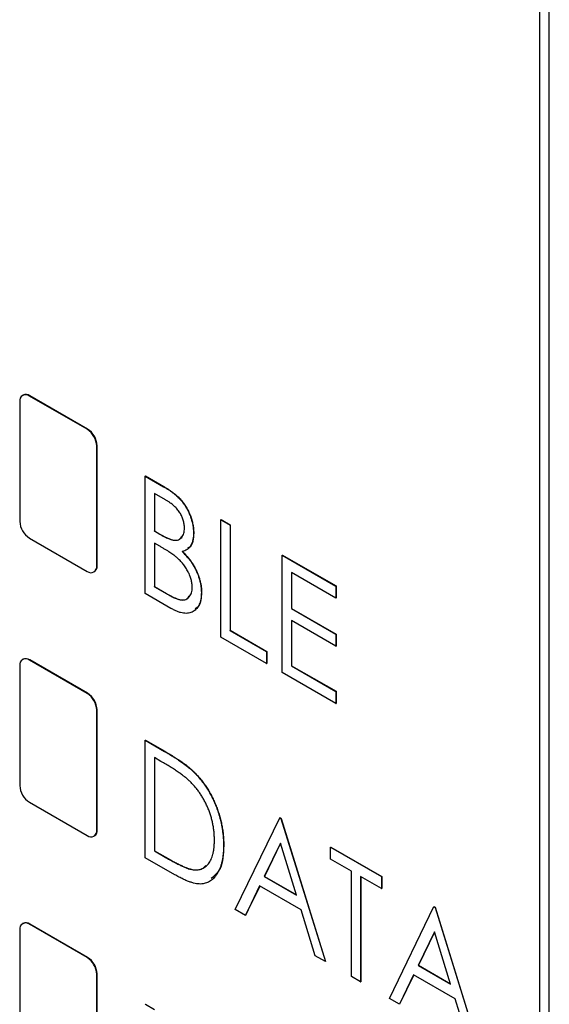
# Model space of a CAD drawing. Header units: millimetres. Extents: x 0 to 420, y 0 to 297.
# Tile 38 of 72: x 333.76 to 338.62, y 194.89 to 203.95. Entities that reach past the tile are written whole.
import ezdxf

# ---------------------------------------------------------------- set-up
doc = ezdxf.new("R2010")
doc.units = ezdxf.units.MM

msp = doc.modelspace()

# ---------------------------------------------------------------- linework, layer by layer
at = {"color": 7, "linetype": 'Continuous', "lineweight": 25}
for p, q in [((338.6234, 182.9955), (338.6234, 231.3347)), ((338.535, 182.9445), (338.535, 221.7914)), ((333.7879, 200.4957), (333.7844, 200.4936)), ((333.7585, 200.4364), (333.7585, 199.3341)), ((333.8469, 200.4874), (333.8504, 200.4895)), ((334.3772, 200.1813), (333.8469, 200.4874)), ((334.3808, 200.1833), (333.8504, 200.4895)), ((334.3772, 200.1813), (334.3808, 200.1833)), ((334.4656, 200.0282), (334.4691, 200.0302)), ((334.4656, 198.9259), (334.4656, 200.0282)), ((334.4691, 198.9279), (334.4691, 200.0302)), ((334.9111, 199.7509), (334.9129, 199.752)), ((334.9111, 199.7509), (335.0799, 199.6535)), ((334.9111, 198.6707), (334.9111, 199.7509)), ((334.9129, 199.752), (335.0817, 199.6545)), ((335.0959, 199.5335), (334.9951, 199.5917)), ((334.9951, 199.5917), (334.9951, 199.2455)), ((334.9968, 199.5907), (334.9968, 199.2465)), ((335.0799, 199.6535), (335.0817, 199.6545)), ((335.6067, 199.3494), (335.6085, 199.3504)), ((335.6067, 199.3494), (335.6906, 199.3009)), ((335.6067, 198.2692), (335.6067, 199.3494)), ((335.6085, 199.3504), (335.6924, 199.3019)), ((334.9951, 199.2455), (334.9968, 199.2465)), ((334.9951, 199.2455), (335.0449, 199.2167)), ((334.9968, 199.2465), (335.0467, 199.2177)), ((335.3548, 199.2271), (335.3566, 199.2281)), ((335.6906, 199.3009), (335.6924, 199.3019)), ((335.6906, 199.3009), (335.6906, 198.3315)), ((335.6924, 199.3019), (335.6924, 198.3325)), ((333.8469, 199.181), (334.3772, 198.8748)), ((335.0443, 199.1062), (334.9951, 199.1347)), ((334.9951, 199.1347), (334.9951, 198.7331)), ((335.0449, 199.2167), (335.0467, 199.2177)), ((334.9968, 199.1337), (334.9968, 198.7341)), ((336.1704, 199.024), (336.1721, 199.025)), ((336.1704, 199.024), (336.6621, 198.7401)), ((336.1704, 197.9438), (336.1704, 199.024)), ((336.1721, 199.025), (336.6638, 198.7412)), ((334.4397, 198.8686), (334.4432, 198.8707)), ((334.4656, 198.9259), (334.4691, 198.9279)), ((336.6621, 198.6293), (336.2543, 198.8647)), ((336.2543, 198.8647), (336.2543, 198.5324)), ((336.2561, 198.8637), (336.2561, 198.5334)), ((334.9951, 198.7331), (334.9968, 198.7341)), ((334.9951, 198.7331), (335.1034, 198.6705)), ((334.9968, 198.7341), (335.1051, 198.6715)), ((336.6621, 198.7401), (336.6638, 198.7412)), ((336.6621, 198.7401), (336.6621, 198.6293)), ((336.6638, 198.7412), (336.6638, 198.6304)), ((335.1476, 198.5342), (334.9111, 198.6707)), ((335.1034, 198.6705), (335.1051, 198.6715)), ((335.4268, 198.6797), (335.4286, 198.6807)), ((336.6621, 198.6293), (336.6638, 198.6304)), ((336.2543, 198.5324), (336.2561, 198.5334)), ((336.2543, 198.5324), (336.6621, 198.297)), ((336.2561, 198.5334), (336.6638, 198.298)), ((336.6621, 198.1862), (336.2543, 198.4216)), ((336.2543, 198.4216), (336.2543, 198.0061)), ((336.2561, 198.4206), (336.2561, 198.0071)), ((335.6906, 198.3315), (335.6924, 198.3325)), ((335.6906, 198.3315), (336.0264, 198.1377)), ((335.6924, 198.3325), (336.0282, 198.1387)), ((336.0264, 198.0269), (335.6067, 198.2692)), ((336.6621, 198.297), (336.6638, 198.298)), ((336.6621, 198.297), (336.6621, 198.1862)), ((336.6638, 198.298), (336.6638, 198.1872)), ((336.0264, 198.1377), (336.0282, 198.1387)), ((336.0282, 198.1387), (336.0282, 198.0279)), ((336.6621, 198.1862), (336.6638, 198.1872)), ((333.7879, 198.0665), (333.7844, 198.0644)), ((333.8469, 198.0582), (333.8504, 198.0603)), ((334.3772, 197.7521), (333.8469, 198.0582)), ((334.3808, 197.7541), (333.8504, 198.0603)), ((336.0264, 198.1377), (336.0264, 198.0269)), ((333.7585, 198.0072), (333.7585, 196.9049)), ((336.0264, 198.0269), (336.0282, 198.0279)), ((336.2543, 198.0061), (336.2561, 198.0071)), ((336.2543, 198.0061), (336.6621, 197.7707)), ((336.2561, 198.0071), (336.6638, 197.7717)), ((336.6621, 197.6599), (336.1704, 197.9438)), ((334.3772, 197.7521), (334.3808, 197.7541)), ((336.6621, 197.7707), (336.6638, 197.7717)), ((336.6621, 197.7707), (336.6621, 197.6599)), ((336.6638, 197.7717), (336.6638, 197.6609)), ((334.4656, 197.599), (334.4691, 197.601)), ((334.4656, 196.4967), (334.4656, 197.599)), ((334.4691, 196.4987), (334.4691, 197.601)), ((336.6621, 197.6599), (336.6638, 197.6609)), ((334.9111, 197.3217), (334.9129, 197.3228)), ((334.9111, 196.2415), (334.9111, 197.3217)), ((334.9111, 197.3217), (335.0882, 197.2195)), ((334.9129, 197.3228), (335.09, 197.2205)), ((335.0556, 197.1275), (334.9951, 197.1625)), ((334.9951, 197.1625), (334.9951, 196.3038)), ((334.9968, 197.1615), (334.9968, 196.3049)), ((335.0882, 197.2195), (335.09, 197.2205)), ((335.3665, 197.0199), (335.3682, 197.0209)), ((333.8469, 196.7518), (334.3772, 196.4456)), ((335.7386, 195.7638), (336.1464, 196.6086)), ((336.1464, 196.6086), (336.1481, 196.6097)), ((336.1464, 196.6086), (336.1584, 196.6017)), ((336.1481, 196.6097), (336.1601, 196.6027)), ((336.1584, 196.6017), (336.1601, 196.6027)), ((336.1584, 196.6017), (336.5661, 195.2861)), ((336.1601, 196.6027), (336.5679, 195.2871)), ((334.4397, 196.4394), (334.4432, 196.4415)), ((334.4656, 196.4967), (334.4691, 196.4987)), ((335.6307, 196.3526), (335.6324, 196.3536)), ((336.1524, 196.3751), (336.004, 196.0676)), ((336.1529, 196.3735), (336.0057, 196.0687)), ((336.3008, 195.8963), (336.1524, 196.3751)), ((336.6141, 196.3386), (336.6159, 196.3396)), ((336.6141, 196.3386), (337.0818, 196.0686)), ((336.6141, 196.2278), (336.6141, 196.3386)), ((336.6159, 196.3396), (337.0836, 196.0696)), ((335.1828, 196.0847), (334.9111, 196.2415)), ((334.9951, 196.3038), (334.9968, 196.3049)), ((334.9951, 196.3038), (335.0938, 196.2468)), ((334.9968, 196.3049), (335.0956, 196.2479)), ((335.0938, 196.2468), (335.0956, 196.2479)), ((336.806, 196.1171), (336.6141, 196.2278)), ((335.3399, 196.1323), (335.3416, 196.1333)), ((336.004, 196.0676), (336.0057, 196.0687)), ((336.004, 196.0676), (336.3008, 195.8963)), ((336.0057, 196.0687), (336.3, 195.8988)), ((336.806, 195.1476), (336.806, 196.1171)), ((337.0818, 195.9578), (336.8899, 196.0686)), ((336.8899, 196.0686), (336.8899, 195.0992)), ((336.8917, 196.0676), (336.8917, 195.1002)), ((337.0818, 196.0686), (337.0836, 196.0696)), ((337.0818, 196.0686), (337.0818, 195.9578)), ((337.0836, 196.0696), (337.0836, 195.9588)), ((335.962, 195.9811), (335.8314, 195.7103)), ((335.963, 195.9805), (335.8331, 195.7113)), ((336.3428, 195.7613), (335.962, 195.9811)), ((337.0818, 195.9578), (337.0836, 195.9588)), ((337.1538, 194.9469), (337.5615, 195.7917)), ((337.5615, 195.7917), (337.5633, 195.7927)), ((337.5615, 195.7917), (337.5735, 195.7848)), ((337.5633, 195.7927), (337.5753, 195.7858)), ((337.5735, 195.7848), (337.5753, 195.7858)), ((337.5735, 195.7848), (337.9813, 194.4691)), ((337.5753, 195.7858), (337.983, 194.4702)), ((335.8314, 195.7103), (335.7386, 195.7638)), ((335.8314, 195.7103), (335.8331, 195.7113)), ((336.4734, 195.3396), (336.3428, 195.7613)), ((333.7879, 195.6373), (333.7844, 195.6352)), ((333.8469, 195.629), (333.8504, 195.6311)), ((334.3772, 195.3229), (333.8469, 195.629)), ((334.3808, 195.3249), (333.8504, 195.6311)), ((333.7585, 195.578), (333.7585, 194.4757)), ((337.5675, 195.5582), (337.4191, 195.2507)), ((337.568, 195.5566), (337.4209, 195.2517)), ((337.7159, 195.0793), (337.5675, 195.5582)), ((336.5661, 195.2861), (336.4734, 195.3396)), ((334.3772, 195.3229), (334.3808, 195.3249)), ((336.5661, 195.2861), (336.5679, 195.2871)), ((337.4191, 195.2507), (337.4209, 195.2517)), ((337.4191, 195.2507), (337.7159, 195.0793)), ((337.4209, 195.2517), (337.7152, 195.0818)), ((334.4656, 195.1698), (334.4691, 195.1718)), ((334.4656, 194.0675), (334.4656, 195.1698)), ((334.4691, 194.0695), (334.4691, 195.1718)), ((337.3771, 195.1641), (337.2465, 194.8933)), ((337.3781, 195.1636), (337.2483, 194.8943)), ((337.7579, 194.9443), (337.3771, 195.1641)), ((336.8899, 195.0992), (336.806, 195.1476)), ((336.8899, 195.0992), (336.8917, 195.1002)), ((334.9111, 194.8925), (334.9129, 194.8935)), ((334.9129, 194.8935), (334.9968, 194.8451)), ((337.2465, 194.8933), (337.1538, 194.9469)), ((337.2465, 194.8933), (337.2483, 194.8943)), ((337.8885, 194.5227), (337.7579, 194.9443))]:
    msp.add_line(p, q, dxfattribs=at)
for centre, radius, start, end in [((333.8124, 200.4451), 0.0546, 50.79687, 189.21425), ((333.8138, 200.4384), 0.0629, 54.38313, 114.30679), ((334.2737, 200.0195), 0.1921, 2.60554, 57.39446), ((334.2772, 200.0215), 0.1921, 2.60554, 57.39446), ((333.9504, 199.3428), 0.1921, 182.60556, 237.39431), ((334.4117, 198.9171), 0.0546, 230.79711, 9.21364), ((334.4079, 198.9212), 0.0616, 305.01403, 6.29771), ((333.8124, 198.0159), 0.0546, 50.79629, 189.2141), ((333.8138, 198.0092), 0.0629, 54.38226, 114.30765), ((334.2737, 197.5903), 0.1921, 2.60551, 57.39474), ((334.2772, 197.5923), 0.1921, 2.60551, 57.39474), ((333.9504, 196.9136), 0.1921, 182.60483, 237.39505), ((334.4117, 196.4879), 0.0546, 230.79572, 9.21503), ((334.4131, 196.4896), 0.0568, 302.09834, 9.2134), ((333.8124, 195.5867), 0.0546, 50.79643, 189.21469), ((333.8138, 195.58), 0.0629, 54.38105, 114.30887), ((334.2737, 195.1611), 0.1921, 2.60529, 57.39471), ((334.2772, 195.1631), 0.1921, 2.60529, 57.39471)]:
    msp.add_arc(centre, radius, start, end, dxfattribs=at)
for points, knots in [([(335.0799, 199.6535), (335.0882, 199.6487), (335.1042, 199.6393), (335.1275, 199.6242), (335.1494, 199.6094), (335.1697, 199.5941), (335.1886, 199.579), (335.206, 199.5637), (335.2219, 199.5483), (335.241, 199.5275), (335.2627, 199.5002), (335.2863, 199.465), (335.3065, 199.4271), (335.3237, 199.3872), (335.3374, 199.3466), (335.3478, 199.3058), (335.3536, 199.2657), (335.3544, 199.2401), (335.3548, 199.2271)], [0, 0, 0, 0, 0.060411, 0.117245, 0.171021, 0.220982, 0.268098, 0.311607, 0.352705, 0.391223, 0.464448, 0.5367, 0.610578, 0.686475, 0.763836, 0.840678, 0.919304, 1, 1, 1, 1]), ([(335.0817, 199.6545), (335.09, 199.6497), (335.106, 199.6403), (335.1293, 199.6252), (335.1511, 199.6104), (335.1715, 199.5951), (335.1903, 199.58), (335.2078, 199.5648), (335.2237, 199.5494), (335.2428, 199.5286), (335.2645, 199.5013), (335.288, 199.466), (335.3083, 199.4281), (335.3255, 199.3883), (335.3392, 199.3476), (335.3496, 199.3068), (335.3553, 199.2667), (335.3562, 199.2411), (335.3566, 199.2281)], [0, 0, 0, 0, 0.060411, 0.117245, 0.171021, 0.220982, 0.268098, 0.311607, 0.352705, 0.391223, 0.464448, 0.5367, 0.610578, 0.686475, 0.763836, 0.840678, 0.919304, 1, 1, 1, 1]), ([(335.2709, 199.2736), (335.2708, 199.2797), (335.2707, 199.2915), (335.2685, 199.3098), (335.2654, 199.3278), (335.2606, 199.3457), (335.2549, 199.3632), (335.2477, 199.3806), (335.239, 199.3976), (335.2292, 199.4145), (335.2179, 199.431), (335.205, 199.4472), (335.1905, 199.4625), (335.1746, 199.4779), (335.1571, 199.4924), (335.1381, 199.5069), (335.1175, 199.5207), (335.1032, 199.5291), (335.0959, 199.5335)], [0, 0, 0, 0, 0.0613296, 0.1202282, 0.1762954, 0.231183, 0.2843601, 0.3368041, 0.3903186, 0.4441023, 0.4999307, 0.558187, 0.6200478, 0.685431, 0.7558339, 0.8320746, 0.9128373, 1, 1, 1, 1]), ([(335.0449, 199.2167), (335.0522, 199.2126), (335.0663, 199.2047), (335.0868, 199.1936), (335.1057, 199.1845), (335.1232, 199.1764), (335.1391, 199.1703), (335.1535, 199.1657), (335.1666, 199.162), (335.1816, 199.1601), (335.1988, 199.16), (335.2169, 199.165), (335.2331, 199.1737), (335.2464, 199.1871), (335.2574, 199.2039), (335.2652, 199.2241), (335.2701, 199.2473), (335.2706, 199.2647), (335.2709, 199.2736)], [0, 0, 0, 0, 0.069184, 0.1336714, 0.1935726, 0.248874, 0.2998056, 0.3464266, 0.3887398, 0.4272833, 0.4989393, 0.5691837, 0.6394232, 0.7108447, 0.7828025, 0.8546314, 0.9259451, 1, 1, 1, 1]), ([(335.3548, 199.2271), (335.3545, 199.2154), (335.3539, 199.1923), (335.3486, 199.1611), (335.3405, 199.133), (335.3286, 199.1093), (335.3138, 199.0891), (335.2955, 199.0739), (335.2741, 199.0631), (335.2578, 199.0598), (335.2495, 199.0581)], [0, 0, 0, 0, 0.131479, 0.258232, 0.38261, 0.506215, 0.627933, 0.750087, 0.872821, 1, 1, 1, 1]), ([(335.3566, 199.2281), (335.3534, 199.1763), (335.3494, 199.1108), (335.3081, 199.0914), (335.2995, 199.0874)], [0, 0, 0, 0, 0.791992, 1, 1, 1, 1]), ([(335.0467, 199.2177), (335.076, 199.2014), (335.1342, 199.1688), (335.2122, 199.152), (335.2376, 199.1829), (335.2469, 199.1943)], [0, 0, 0, 0, 0.390783, 0.777351, 1, 1, 1, 1]), ([(335.1991, 199.0041), (335.1951, 199.0075), (335.1864, 199.0148), (335.1722, 199.0255), (335.1559, 199.037), (335.1375, 199.0492), (335.1172, 199.0627), (335.0948, 199.0763), (335.0703, 199.0912), (335.0532, 199.1011), (335.0443, 199.1062)], [0, 0, 0, 0, 0.080141, 0.171688, 0.277239, 0.39575, 0.527398, 0.670909, 0.828844, 1, 1, 1, 1]), ([(335.2495, 199.0581), (335.26, 199.0474), (335.28, 199.0268), (335.3074, 198.9949), (335.3313, 198.964), (335.3513, 198.9334), (335.3684, 198.903), (335.3837, 198.8722), (335.3965, 198.8405), (335.4075, 198.8081), (335.4159, 198.7756), (335.4225, 198.743), (335.4259, 198.7109), (335.4265, 198.6901), (335.4268, 198.6796)], [0, 0, 0, 0, 0.105094, 0.200987, 0.288426, 0.36794, 0.443759, 0.519243, 0.59631, 0.674393, 0.754077, 0.833933, 0.916123, 1, 1, 1, 1]), ([(335.2513, 199.0591), (335.2617, 199.0484), (335.2817, 199.0279), (335.3092, 198.9959), (335.333, 198.965), (335.3531, 198.9344), (335.3702, 198.904), (335.3854, 198.8732), (335.3982, 198.8415), (335.4092, 198.8092), (335.4176, 198.7767), (335.4243, 198.744), (335.4277, 198.7119), (335.4283, 198.6912), (335.4286, 198.6807)], [0, 0, 0, 0, 0.105094, 0.200987, 0.288426, 0.36794, 0.443759, 0.519243, 0.59631, 0.674393, 0.754077, 0.833933, 0.916123, 1, 1, 1, 1]), ([(335.3429, 198.7281), (335.3424, 198.7397), (335.3415, 198.7624), (335.3341, 198.7987), (335.3219, 198.8356), (335.3049, 198.8724), (335.2839, 198.9086), (335.2591, 198.9432), (335.2305, 198.9755), (335.2098, 198.9944), (335.1991, 199.0041)], [0, 0, 0, 0, 0.122978, 0.241496, 0.358865, 0.47987, 0.603747, 0.728862, 0.860622, 1, 1, 1, 1]), ([(335.1034, 198.6705), (335.1111, 198.6662), (335.126, 198.6578), (335.1476, 198.6461), (335.1676, 198.6362), (335.186, 198.6283), (335.2028, 198.6214), (335.218, 198.6166), (335.2316, 198.6133), (335.2475, 198.6109), (335.2654, 198.6113), (335.2846, 198.6166), (335.3017, 198.6259), (335.3162, 198.6398), (335.3278, 198.6573), (335.3367, 198.6777), (335.3419, 198.7014), (335.3425, 198.7192), (335.3429, 198.7281)], [0, 0, 0, 0, 0.069807, 0.134579, 0.194415, 0.250549, 0.301262, 0.347969, 0.390185, 0.42866, 0.500914, 0.571392, 0.642245, 0.714971, 0.787795, 0.858561, 0.928895, 1, 1, 1, 1]), ([(335.1051, 198.6715), (335.1359, 198.6543), (335.1972, 198.6201), (335.2784, 198.6029), (335.3055, 198.6343), (335.3153, 198.6456)], [0, 0, 0, 0, 0.3924855, 0.7807809, 1, 1, 1, 1]), ([(335.4268, 198.6796), (335.4266, 198.6692), (335.4262, 198.6487), (335.4226, 198.6204), (335.4166, 198.5947), (335.4083, 198.5715), (335.3975, 198.551), (335.3844, 198.533), (335.3688, 198.5178), (335.3512, 198.5052), (335.3316, 198.4958), (335.3102, 198.4898), (335.2869, 198.4881), (335.2622, 198.4897), (335.2358, 198.4952), (335.2078, 198.5046), (335.1783, 198.5171), (335.158, 198.5284), (335.1476, 198.5342)], [0, 0, 0, 0, 0.063363, 0.124627, 0.184367, 0.243059, 0.301844, 0.361338, 0.42118, 0.482903, 0.544595, 0.605999, 0.667367, 0.729491, 0.793258, 0.859341, 0.927971, 1, 1, 1, 1]), ([(335.4286, 198.6807), (335.4259, 198.6339), (335.422, 198.5661), (335.3818, 198.5393), (335.3693, 198.5309)], [0, 0, 0, 0, 0.689867, 1, 1, 1, 1]), ([(335.0882, 197.2195), (335.1036, 197.2105), (335.1334, 197.193), (335.1764, 197.1665), (335.2161, 197.1406), (335.2526, 197.1152), (335.2858, 197.0908), (335.3157, 197.0668), (335.3424, 197.0437), (335.3588, 197.0275), (335.3665, 197.0199)], [0, 0, 0, 0, 0.1643442, 0.3167935, 0.4581469, 0.5885633, 0.7074923, 0.8152688, 0.9128975, 1, 1, 1, 1]), ([(335.09, 197.2205), (335.1054, 197.2115), (335.1351, 197.1941), (335.1781, 197.1676), (335.2179, 197.1417), (335.2544, 197.1162), (335.2876, 197.0918), (335.3175, 197.0679), (335.3442, 197.0447), (335.3605, 197.0285), (335.3682, 197.0209)], [0, 0, 0, 0, 0.1643442, 0.3167935, 0.4581469, 0.5885633, 0.7074923, 0.8152688, 0.9128975, 1, 1, 1, 1]), ([(335.32, 196.9446), (335.3128, 196.9513), (335.2974, 196.9655), (335.2724, 196.9857), (335.2442, 197.0072), (335.2127, 197.0296), (335.178, 197.0528), (335.1401, 197.077), (335.0989, 197.1023), (335.0704, 197.1189), (335.0556, 197.1275)], [0, 0, 0, 0, 0.084774, 0.180312, 0.28709, 0.406015, 0.536482, 0.678682, 0.833402, 1, 1, 1, 1]), ([(335.3665, 197.0199), (335.3766, 197.0093), (335.3967, 196.9882), (335.4253, 196.954), (335.4521, 196.9182), (335.4776, 196.8812), (335.5007, 196.8422), (335.5228, 196.802), (335.5427, 196.76), (335.5611, 196.7168), (335.5775, 196.6726), (335.5918, 196.6278), (335.6037, 196.5827), (335.6138, 196.5372), (335.6211, 196.4915), (335.6269, 196.4451), (335.63, 196.3986), (335.6304, 196.3681), (335.6307, 196.3526)], [0, 0, 0, 0, 0.059398, 0.117804, 0.175649, 0.233437, 0.291249, 0.349576, 0.409329, 0.470372, 0.532591, 0.595119, 0.658625, 0.723231, 0.789405, 0.857649, 0.927742, 1, 1, 1, 1]), ([(335.3682, 197.0209), (335.3784, 197.0103), (335.3985, 196.9892), (335.427, 196.955), (335.4539, 196.9193), (335.4794, 196.8822), (335.5025, 196.8432), (335.5245, 196.803), (335.5445, 196.7611), (335.5629, 196.7178), (335.5793, 196.6736), (335.5936, 196.6288), (335.6055, 196.5837), (335.6156, 196.5382), (335.6229, 196.4925), (335.6286, 196.4462), (335.6318, 196.3997), (335.6322, 196.3691), (335.6324, 196.3536)], [0, 0, 0, 0, 0.059398, 0.117804, 0.175649, 0.233437, 0.291249, 0.349576, 0.409329, 0.470372, 0.532591, 0.595119, 0.658625, 0.723231, 0.789405, 0.857649, 0.927742, 1, 1, 1, 1]), ([(335.5467, 196.4013), (335.5466, 196.414), (335.5462, 196.439), (335.5433, 196.4771), (335.5387, 196.5148), (335.5321, 196.5522), (335.5237, 196.5893), (335.5134, 196.6262), (335.5012, 196.6627), (335.4871, 196.6987), (335.4714, 196.7338), (335.4544, 196.768), (335.4355, 196.8007), (335.4155, 196.8323), (335.3937, 196.8624), (335.3707, 196.8914), (335.346, 196.9189), (335.3287, 196.936), (335.32, 196.9446)], [0, 0, 0, 0, 0.072235, 0.141829, 0.209054, 0.274618, 0.338839, 0.40167, 0.463864, 0.525432, 0.586208, 0.645431, 0.704074, 0.762298, 0.820336, 0.879142, 0.938766, 1, 1, 1, 1]), ([(335.6307, 196.3526), (335.6305, 196.3394), (335.63, 196.3133), (335.6278, 196.2758), (335.623, 196.241), (335.6173, 196.2079), (335.6092, 196.1775), (335.6001, 196.1486), (335.5884, 196.1228), (335.5756, 196.0987), (335.5612, 196.0774), (335.5458, 196.0584), (335.5294, 196.0419), (335.5118, 196.0284), (335.4933, 196.0171), (335.4735, 196.0088), (335.4529, 196.0029), (335.4311, 195.9994), (335.4076, 195.999), (335.382, 196.0019), (335.3542, 196.0081), (335.3242, 196.0172), (335.2921, 196.0293), (335.2576, 196.0448), (335.221, 196.063), (335.1958, 196.0773), (335.1828, 196.0847)], [0, 0, 0, 0, 0.047591, 0.093744, 0.138658, 0.182637, 0.225674, 0.268046, 0.309925, 0.35122, 0.391858, 0.430949, 0.469216, 0.506063, 0.542432, 0.578163, 0.613445, 0.648473, 0.684358, 0.722083, 0.761938, 0.803977, 0.848876, 0.896245, 0.946758, 1, 1, 1, 1]), ([(335.3399, 196.1323), (335.3477, 196.1312), (335.3633, 196.1291), (335.3857, 196.1287), (335.4065, 196.1316), (335.4263, 196.1365), (335.4445, 196.1448), (335.4616, 196.1555), (335.4775, 196.1688), (335.4918, 196.1849), (335.5047, 196.2036), (335.516, 196.2247), (335.5256, 196.248), (335.5332, 196.2741), (335.5395, 196.3022), (335.5437, 196.333), (335.5461, 196.3662), (335.5465, 196.3894), (335.5467, 196.4013)], [0, 0, 0, 0, 0.059658, 0.118319, 0.176002, 0.23344, 0.290884, 0.349178, 0.408074, 0.468667, 0.53039, 0.592632, 0.655752, 0.720395, 0.787156, 0.855716, 0.926408, 1, 1, 1, 1]), ([(335.6324, 196.3536), (335.6288, 196.2752), (335.6224, 196.1404), (335.5479, 196.0765), (335.5167, 196.0498)], [0, 0, 0, 0, 0.581923, 1, 1, 1, 1]), ([(335.0938, 196.2468), (335.1081, 196.2387), (335.1354, 196.2231), (335.1747, 196.2017), (335.2105, 196.1831), (335.243, 196.1673), (335.2721, 196.1544), (335.2978, 196.1439), (335.3201, 196.1366), (335.3336, 196.1336), (335.3399, 196.1323)], [0, 0, 0, 0, 0.172244, 0.3301934, 0.475432, 0.6065481, 0.7244263, 0.8291286, 0.9204072, 1, 1, 1, 1]), ([(335.0956, 196.2479), (335.1098, 196.2397), (335.1371, 196.2241), (335.1764, 196.2027), (335.2123, 196.1841), (335.2448, 196.1683), (335.2738, 196.1555), (335.2995, 196.1449), (335.3218, 196.1376), (335.3353, 196.1347), (335.3416, 196.1333)], [0, 0, 0, 0, 0.172244, 0.3301934, 0.475432, 0.6065481, 0.7244263, 0.8291286, 0.9204072, 1, 1, 1, 1]), ([(335.3416, 196.1333), (335.3792, 196.1299), (335.431, 196.1252), (335.4606, 196.1611), (335.4688, 196.171)], [0, 0, 0, 0, 0.725198, 1, 1, 1, 1])]:
    msp.add_open_spline(points, degree=3, knots=knots, dxfattribs=at)

doc.saveas('drawing.dxf')
